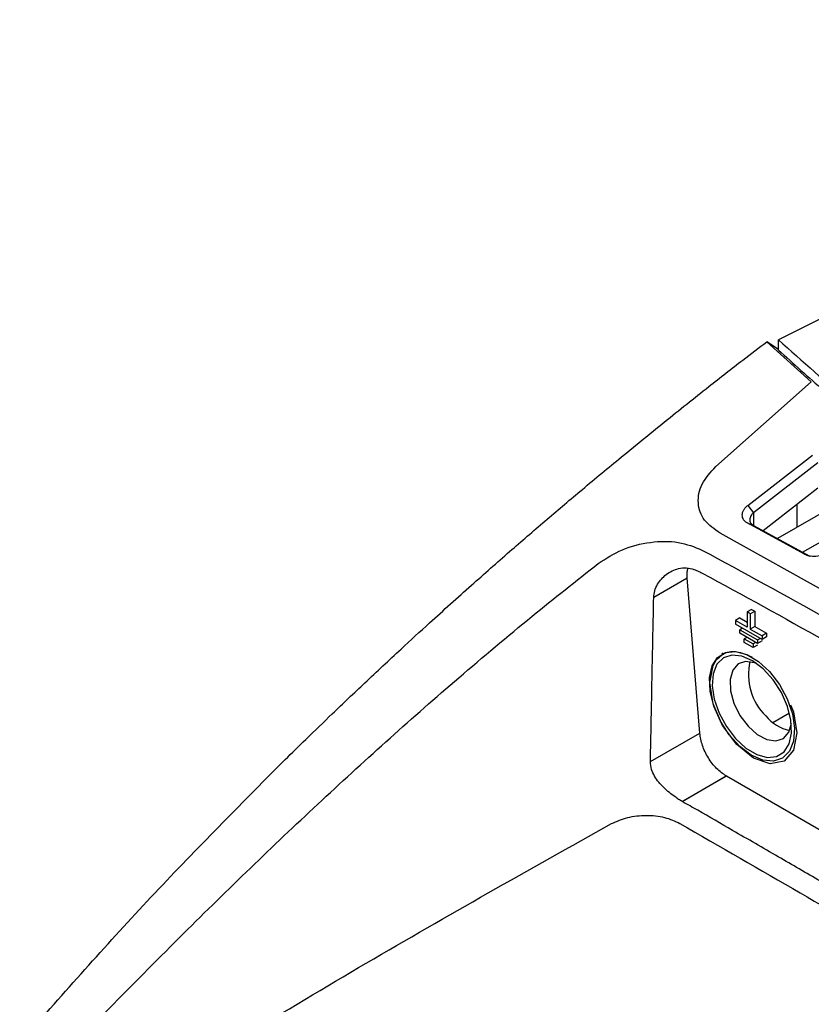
# Model space of a CAD drawing. Extents: x 106 to 315, y 19 to 260.
# Tile 127 of 132: x 255 to 273, y 233 to 256. Entities that reach past the tile are written whole.
import ezdxf

# ---------------------------------------------------------------- set-up
doc = ezdxf.new("R2010")
doc.units = 0
doc.layers.get('0').update_dxf_attribs({"linetype": 'CONTINUOUS'})

msp = doc.modelspace()

# ---------------------------------------------------------------- linework, layer by layer
at = {"color": 7, "linetype": 'CONTINUOUS'}
for p, q in [((272.818, 247.269), (271.798, 248.183)), ((272.067, 248.008), (271.798, 248.183)), ((272.067, 247.993), (272.066, 248.226)), ((270.633, 245.329), (272.817, 247.269)), ((271.365, 244.44), (272.842, 245.587)), ((272.967, 245.416), (271.493, 244.271)), ((272.967, 244.835), (271.716, 243.861)), ((273.757, 244.669), (272.046, 243.681)), ((271.365, 244.44), (271.493, 244.271)), ((272.489, 244.463), (272.489, 243.937)), ((272.62, 243.368), (274.025, 244.179)), ((272.659, 243.324), (271.365, 244.03)), ((271.365, 244.03), (271.493, 243.983)), ((271.493, 243.983), (272.786, 243.277)), ((276.479, 240.598), (270.734, 243.802)), ((272.659, 243.324), (272.758, 243.288)), ((269.213, 242.339), (269.98, 242.782)), ((270.266, 239.233), (269.98, 242.782)), ((271.452, 242.062), (271.351, 242.004)), ((271.422, 241.963), (271.523, 242.021)), ((271.452, 242.062), (271.523, 242.021)), ((271.523, 242.021), (271.523, 241.671)), ((271.184, 241.867), (271.083, 241.808)), ((271.083, 241.808), (271.083, 241.727)), ((271.351, 241.654), (271.083, 241.808)), ((271.184, 241.867), (271.351, 241.77)), ((271.351, 242.004), (271.351, 241.654)), ((271.422, 241.963), (271.351, 242.004)), ((271.422, 241.963), (271.422, 241.613)), ((271.69, 241.377), (271.083, 241.727)), ((271.245, 241.633), (271.184, 241.598)), ((271.184, 241.598), (271.589, 241.365)), ((271.184, 241.517), (271.184, 241.598)), ((271.523, 241.671), (271.422, 241.613)), ((271.422, 241.613), (271.69, 241.458)), ((271.523, 241.671), (271.791, 241.517)), ((271.589, 241.283), (271.184, 241.517)), ((271.346, 241.423), (271.285, 241.388)), ((271.285, 241.388), (271.488, 241.272)), ((271.285, 241.307), (271.285, 241.388)), ((271.589, 241.365), (271.649, 241.4)), ((271.589, 241.365), (271.589, 241.283)), ((271.69, 241.342), (271.589, 241.283)), ((271.791, 241.517), (271.69, 241.458)), ((271.69, 241.458), (271.69, 241.377)), ((271.791, 241.435), (271.69, 241.377)), ((271.791, 241.517), (271.791, 241.435)), ((271.488, 241.19), (271.285, 241.307)), ((271.548, 241.307), (271.488, 241.272)), ((271.488, 241.272), (271.488, 241.19)), ((271.589, 241.248), (271.488, 241.19)), ((270.802, 241.059), (270.771, 241.041)), ((271.937, 239.475), (272.319, 239.695)), ((269.137, 238.581), (270.266, 239.233)), ((269.86, 237.67), (270.87, 238.253)), ((270.874, 238.25), (269.865, 237.667)), ((270.87, 238.253), (270.874, 238.25)), ((279.657, 233.18), (270.874, 238.25)), ((269.86, 237.67), (269.865, 237.667))]:
    msp.add_line(p, q, dxfattribs=at)
at = {"color": 8, "linetype": 'CONTINUOUS'}
msp.add_line((271.493, 244.271), (271.493, 243.983), dxfattribs=at)
at = {"color": 7, "linetype": 'CONTINUOUS', "flags": 128}
for points in [[(271.864, 240.639), (272.088, 240.345), (272.266, 240.015), (272.384, 239.672), (272.434, 239.343), (272.411, 239.05), (272.318, 238.817), (272.161, 238.66), (271.953, 238.591), (271.707, 238.615), (271.444, 238.731), (271.182, 238.929), (270.94, 239.195), (270.737, 239.51), (270.587, 239.85), (270.503, 240.189), (270.489, 240.503), (270.547, 240.769), (270.674, 240.966), (270.858, 241.08), (271.087, 241.102), (271.344, 241.032), (271.609, 240.873), (271.864, 240.639)], [(272.345, 239.877), (272.412, 239.722), (272.488, 239.239), (272.412, 238.843), (272.196, 238.594), (271.873, 238.532), (271.493, 238.664), (271.112, 238.971), (270.789, 239.407), (270.573, 239.904), (270.498, 240.387), (270.573, 240.783), (270.644, 240.903), (270.644, 240.903)], [(271.084, 239.108), (271.321, 238.89), (271.569, 238.742), (271.808, 238.676), (272.022, 238.697), (272.194, 238.803), (272.312, 238.987), (272.366, 239.235), (272.353, 239.527), (272.274, 239.844), (272.135, 240.161), (271.946, 240.454), (271.72, 240.703), (271.476, 240.888), (271.23, 240.995), (271.001, 241.018), (270.806, 240.954), (270.66, 240.807), (270.573, 240.59), (270.552, 240.317), (270.599, 240.009), (270.709, 239.69), (270.875, 239.382), (271.084, 239.108)], [(271.575, 240.822), (271.521, 240.843), (271.314, 240.873), (271.142, 240.814), (271.02, 240.671), (270.961, 240.459), (270.971, 240.199), (271.049, 239.916), (271.186, 239.637), (271.37, 239.39)], [(271.37, 239.39), (271.583, 239.2), (271.804, 239.084), (272.01, 239.054), (272.183, 239.113), (272.304, 239.256), (272.362, 239.458)]]:
    msp.add_lwpolyline(points, dxfattribs=at)
at = {"color": 7, "linetype": 'CONTINUOUS'}
for centre, radius, start, end in [((272.698, 240.57), 1.319, 166.9002, 225.6775), ((272.499, 240.2), 0.922, 218.4101, 258.9604)]:
    msp.add_arc(centre, radius, start, end, dxfattribs=at)
for points, knots in [([(287.634, 255.545), (286.331, 254.98), (283.723, 253.85), (279.851, 252.045), (275.964, 250.171), (273.365, 248.875), (272.065, 248.227)], [0, 0, 0, 0, 0.243121, 0.486412, 0.743179, 1, 1, 1, 1]), ([(260.442, 238.294), (260.554, 238.405), (260.823, 238.672), (261.295, 239.133), (261.902, 239.72), (262.628, 240.409), (263.37, 241.102), (264.184, 241.847), (265.012, 242.592), (265.893, 243.367), (266.719, 244.08), (267.552, 244.786), (268.464, 245.544), (269.447, 246.344), (270.395, 247.097), (271.174, 247.705), (271.616, 248.043), (271.797, 248.182)], [0, 0, 0, 0, 0.0306841, 0.0734604, 0.12833, 0.1952937, 0.2692371, 0.3274549, 0.4123406, 0.489159, 0.5599945, 0.6298361, 0.7072439, 0.7982221, 0.8857952, 0.953054, 1, 1, 1, 1]), ([(272.066, 248.227), (272.615, 247.735), (273.711, 246.75), (275.531, 245.359), (277.453, 244.031), (278.83, 243.208), (279.52, 242.796)], [0, 0, 0, 0, 0.2538, 0.507599, 0.753388, 1, 1, 1, 1]), ([(272.067, 247.993), (272.409, 247.683), (273.296, 246.879), (274.712, 245.729), (275.862, 244.924), (276.364, 244.572)], [0, 0, 0, 0, 0.2618092, 0.6777463, 1, 1, 1, 1]), ([(270.734, 243.802), (270.6, 243.896), (270.332, 244.084), (270.198, 244.494), (270.278, 244.934), (270.515, 245.198), (270.633, 245.329)], [0, 0, 0, 0, 0.248755, 0.49731, 0.749194, 1, 1, 1, 1]), ([(271.365, 244.03), (271.345, 244.042), (271.306, 244.065), (271.254, 244.128), (271.228, 244.22), (271.256, 244.317), (271.307, 244.391), (271.346, 244.424), (271.365, 244.44)], [0, 0, 0, 0, 0.126907, 0.25182, 0.500107, 0.748884, 0.873872, 1, 1, 1, 1]), ([(271.493, 244.271), (271.478, 244.256), (271.449, 244.228), (271.423, 244.182), (271.409, 244.137), (271.408, 244.084), (271.43, 244.026), (271.473, 243.997), (271.493, 243.983)], [0, 0, 0, 0, 0.151703, 0.295534, 0.431612, 0.56008, 0.793849, 1, 1, 1, 1]), ([(267.944, 243.113), (268.12, 243.228), (268.473, 243.457), (269.134, 243.621), (269.796, 243.629), (270.142, 243.49), (270.315, 243.42)], [0, 0, 0, 0, 0.250899, 0.502872, 0.751364, 1, 1, 1, 1]), ([(270.316, 243.42), (271.268, 242.903), (273.171, 241.867), (275.076, 240.777), (276.029, 240.233)], [0, 0, 0, 0, 0.500016, 1, 1, 1, 1]), ([(273.274, 243.398), (273.253, 243.382), (273.211, 243.352), (273.11, 243.305), (272.968, 243.27), (272.826, 243.27), (272.723, 243.293), (272.68, 243.314), (272.659, 243.324)], [0, 0, 0, 0, 0.126471, 0.251697, 0.500759, 0.749062, 0.873713, 1, 1, 1, 1]), ([(255.527, 231.668), (255.999, 232.158), (257, 233.196), (258.517, 234.72), (260.075, 236.244), (261.618, 237.704), (263.175, 239.126), (264.776, 240.53), (266.362, 241.864), (267.438, 242.713), (267.944, 243.113)], [0, 0, 0, 0, 0.118447, 0.251285, 0.376964, 0.502471, 0.627661, 0.752398, 0.883459, 1, 1, 1, 1]), ([(269.213, 242.339), (269.218, 242.389), (269.229, 242.493), (269.315, 242.68), (269.494, 242.879), (269.739, 242.999), (269.961, 243.024), (270.075, 242.993), (270.129, 242.978)], [0, 0, 0, 0, 0.112495, 0.238531, 0.466461, 0.716675, 0.865646, 1, 1, 1, 1]), ([(269.98, 242.782), (269.977, 242.83), (269.973, 242.912), (269.99, 242.979), (269.997, 243.006)], [0, 0, 0, 0, 0.597132, 1, 1, 1, 1]), ([(270.273, 242.914), (270.25, 242.926), (270.203, 242.948), (270.154, 242.968), (270.129, 242.978)], [0, 0, 0, 0, 0.500149, 1, 1, 1, 1]), ([(270.273, 242.914), (270.273, 242.914), (270.273, 242.914), (270.274, 242.913), (270.279, 242.911), (270.294, 242.904), (271.245, 242.394), (273.135, 241.352), (275.021, 240.276), (275.972, 239.733)], [0, 0, 0, 0, 0.0000192, 0.0001668, 0.0005747, 0.0021139, 0.008088, 0.500005, 1, 1, 1, 1]), ([(269.137, 238.581), (269.146, 239.027), (269.16, 239.719), (269.184, 240.971), (269.201, 241.778), (269.213, 242.339)], [0, 0, 0, 0, 0.356526, 0.552008, 1, 1, 1, 1]), ([(270.644, 240.903), (270.69, 240.95), (270.811, 241.075), (271.093, 241.134), (271.341, 241.026), (271.459, 240.974)], [0, 0, 0, 0, 0.239857, 0.637493, 1, 1, 1, 1]), ([(270.87, 238.253), (270.795, 238.305), (270.646, 238.409), (270.454, 238.663), (270.312, 238.952), (270.282, 239.139), (270.266, 239.233)], [0, 0, 0, 0, 0.249999, 0.5, 0.75, 1, 1, 1, 1]), ([(269.86, 237.67), (269.835, 237.685), (269.783, 237.716), (269.687, 237.783), (269.57, 237.872), (269.399, 238.024), (269.249, 238.201), (269.151, 238.407), (269.142, 238.521), (269.137, 238.581)], [0, 0, 0, 0, 0.083759, 0.167418, 0.301617, 0.43804, 0.701649, 0.845405, 1, 1, 1, 1]), ([(254.704, 232.143), (255.638, 233.203), (257.505, 235.323), (259.463, 237.304), (260.442, 238.294)], [0, 0, 0, 0, 0.499992, 1, 1, 1, 1]), ([(275.375, 234.49), (275.119, 234.638), (274.601, 234.937), (273.817, 235.389), (272.969, 235.88), (272.035, 236.421), (271.098, 236.96), (270.374, 237.385), (269.984, 237.601), (269.865, 237.667)], [0, 0, 0, 0, 0.13989, 0.282154, 0.42679, 0.602215, 0.791836, 0.936341, 1, 1, 1, 1]), ([(268.249, 237.164), (268.367, 237.216), (268.604, 237.321), (269.041, 237.368), (269.473, 237.324), (269.698, 237.221), (269.811, 237.17)], [0, 0, 0, 0, 0.2502105, 0.5002537, 0.7500322, 1, 1, 1, 1]), ([(257.064, 230.61), (258.907, 231.74), (262.553, 233.976), (266.364, 236.109), (268.249, 237.164)], [0, 0, 0, 0, 0.50551, 1, 1, 1, 1]), ([(269.811, 237.17), (270.729, 236.64), (272.507, 235.613), (274.329, 234.562), (275.243, 234.034), (275.3, 234.001), (275.314, 233.993), (275.317, 233.991), (275.318, 233.99), (275.319, 233.99), (275.319, 233.99), (275.319, 233.99), (275.319, 233.99), (275.319, 233.99)], [0, 0, 0, 0, 0.4999694, 0.9687333, 0.9921784, 0.9980421, 0.9995093, 0.9998767, 0.9999688, 0.999992, 0.9999979, 0.9999994, 1, 1, 1, 1]), ([(281.792, 235.119), (281.253, 234.632), (280.128, 233.616), (278.457, 232.084), (276.658, 230.407), (274.888, 228.724), (273.058, 226.942), (271.351, 225.241), (270.214, 224.067), (269.669, 223.504)], [0, 0, 0, 0, 0.134373, 0.280151, 0.412179, 0.57719, 0.715467, 0.863456, 1, 1, 1, 1])]:
    msp.add_open_spline(points, degree=3, knots=knots, dxfattribs=at)

doc.saveas('drawing.dxf')
